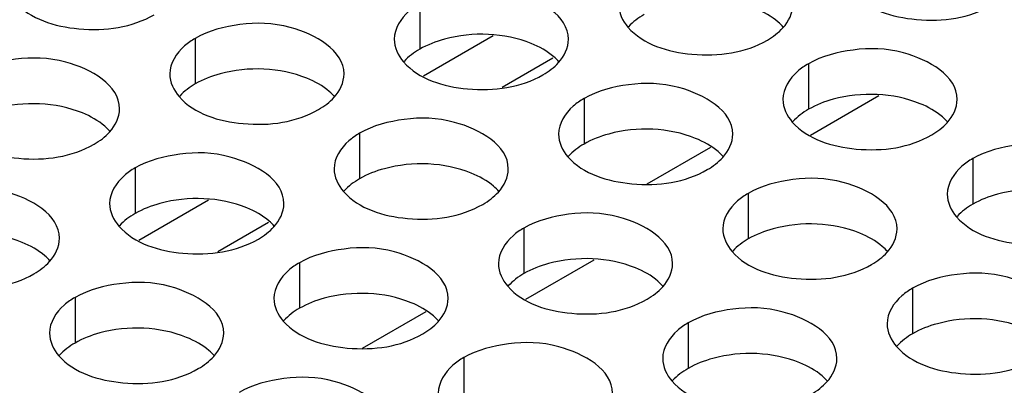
# Model space of a CAD drawing. Header units: inches. Extents: x 0 to 34, y 0 to 22.
# Tile 50 of 116: x 16.345 to 16.628, y 19.334 to 19.439. Entities that reach past the tile are written whole.
import ezdxf

# ---------------------------------------------------------------- set-up
doc = ezdxf.new("R2010")
doc.units = ezdxf.units.IN
doc.header["$LTSCALE"] = 1.87
doc.header["$MEASUREMENT"] = 0
doc.layers.get('0').update_dxf_attribs({"linetype": 'CONTINUOUS'})
doc.layers.add('02___PRT_ALL_AXES', color=7, linetype='CONTINUOUS')

msp = doc.modelspace()

# ---------------------------------------------------------------- linework, layer by layer
at = {"color": 7, "linetype": 'CONTINUOUS'}
for p, q in [((16.46119, 19.42244), (16.48119, 19.43399)), ((16.48381, 19.41917), (16.49836, 19.42757)), ((16.52536, 19.39145), (16.54362, 19.40199)), ((16.37954, 19.3753), (16.39954, 19.38685)), ((16.40216, 19.37202), (16.41671, 19.38043)), ((16.44371, 19.3443), (16.46197, 19.35485))]:
    msp.add_line(p, q, dxfattribs=at)
at = {"color": 3, "linetype": 'CONTINUOUS'}
for p, q in [((16.57225, 19.40546), (16.59186, 19.41678)), ((16.4906, 19.35831), (16.51021, 19.36963))]:
    msp.add_line(p, q, dxfattribs=at)
at = {"layer": '02___PRT_ALL_AXES', "color": 7, "linetype": 'CONTINUOUS'}
for p, q in [((16.46012, 19.44316), (16.46012, 19.4301)), ((16.39573, 19.4332), (16.39573, 19.42014)), ((16.57166, 19.42591), (16.57166, 19.41284)), ((16.50726, 19.41594), (16.50726, 19.40288)), ((16.44287, 19.40598), (16.44287, 19.39292)), ((16.6188, 19.39869), (16.6188, 19.38562)), ((16.37847, 19.39602), (16.37847, 19.38296)), ((16.5544, 19.38873), (16.5544, 19.37566)), ((16.49001, 19.37876), (16.49001, 19.3657)), ((16.42561, 19.3688), (16.42561, 19.35574)), ((16.60154, 19.36151), (16.60154, 19.34844)), ((16.36122, 19.35884), (16.36122, 19.34577)), ((16.53715, 19.35154), (16.53715, 19.33848)), ((16.47275, 19.34158), (16.47275, 19.32852))]:
    msp.add_line(p, q, dxfattribs=at)
at = {"layer": '02___PRT_ALL_AXES', "color": 3, "linetype": 'CONTINUOUS'}
for points, knots in [([(16.5028, 19.43295), (16.5028, 19.43974), (16.48873, 19.4476), (16.47343, 19.44778), (16.46399, 19.4454), (16.46012, 19.44316)], [0, 0, 0, 0, 0.422557, 0.72235, 1, 1, 1, 1]), ([(16.58427, 19.44637), (16.58865, 19.44137), (16.60344, 19.43694), (16.61791, 19.43901), (16.62427, 19.44267)], [0, 0, 0, 0, 0.475188, 1, 1, 1, 1]), ([(16.34395, 19.4437), (16.34832, 19.4387), (16.36311, 19.43427), (16.37759, 19.43634), (16.38394, 19.44)], [0, 0, 0, 0, 0.475188, 1, 1, 1, 1]), ([(16.46012, 19.44316), (16.45903, 19.44253), (16.45551, 19.44017), (16.4528, 19.43598), (16.4528, 19.43297)], [0, 0, 0, 0, 0.295166, 1, 1, 1, 1]), ([(16.4384, 19.42298), (16.43841, 19.42978), (16.42434, 19.43763), (16.40903, 19.43782), (16.39959, 19.43543), (16.39573, 19.4332)], [0, 0, 0, 0, 0.422557, 0.72235, 1, 1, 1, 1]), ([(16.51988, 19.43641), (16.52425, 19.43141), (16.53905, 19.42698), (16.55352, 19.42904), (16.55987, 19.43271)], [0, 0, 0, 0, 0.475188, 1, 1, 1, 1]), ([(16.39573, 19.4332), (16.39463, 19.43257), (16.39111, 19.43021), (16.38841, 19.42602), (16.3884, 19.423)], [0, 0, 0, 0, 0.295166, 1, 1, 1, 1]), ([(16.61433, 19.41569), (16.61434, 19.42249), (16.60027, 19.43034), (16.58496, 19.43053), (16.57553, 19.42814), (16.57166, 19.42591)], [0, 0, 0, 0, 0.422557, 0.72235, 1, 1, 1, 1]), ([(16.37401, 19.41302), (16.37401, 19.41982), (16.35994, 19.42767), (16.34464, 19.42786), (16.3352, 19.42547), (16.33133, 19.42324)], [0, 0, 0, 0, 0.422557, 0.72235, 1, 1, 1, 1]), ([(16.45548, 19.42645), (16.45986, 19.42145), (16.47465, 19.41702), (16.48912, 19.41908), (16.49548, 19.42275)], [0, 0, 0, 0, 0.475188, 1, 1, 1, 1]), ([(16.57166, 19.42591), (16.57056, 19.42527), (16.56704, 19.42292), (16.56434, 19.41873), (16.56434, 19.41571)], [0, 0, 0, 0, 0.295166, 1, 1, 1, 1]), ([(16.54994, 19.40573), (16.54994, 19.41253), (16.53587, 19.42038), (16.52057, 19.42056), (16.51113, 19.41818), (16.50726, 19.41594)], [0, 0, 0, 0, 0.422557, 0.72235, 1, 1, 1, 1]), ([(16.39109, 19.41649), (16.39546, 19.41149), (16.41026, 19.40705), (16.42473, 19.40912), (16.43108, 19.41279)], [0, 0, 0, 0, 0.475188, 1, 1, 1, 1]), ([(16.50726, 19.41594), (16.50617, 19.41531), (16.50265, 19.41295), (16.49994, 19.40877), (16.49994, 19.40575)], [0, 0, 0, 0, 0.295166, 1, 1, 1, 1]), ([(16.48554, 19.39576), (16.48555, 19.40256), (16.47148, 19.41041), (16.45617, 19.4106), (16.44674, 19.40822), (16.44287, 19.40598)], [0, 0, 0, 0, 0.422557, 0.72235, 1, 1, 1, 1]), ([(16.56702, 19.40919), (16.57139, 19.40419), (16.58619, 19.39976), (16.60066, 19.40182), (16.60701, 19.40549)], [0, 0, 0, 0, 0.475188, 1, 1, 1, 1]), ([(16.32669, 19.40652), (16.33107, 19.40152), (16.34586, 19.39709), (16.36033, 19.39916), (16.36669, 19.40282)], [0, 0, 0, 0, 0.475188, 1, 1, 1, 1]), ([(16.44287, 19.40598), (16.44177, 19.40535), (16.43825, 19.40299), (16.43555, 19.3988), (16.43555, 19.39578)], [0, 0, 0, 0, 0.295166, 1, 1, 1, 1]), ([(16.66147, 19.38847), (16.66148, 19.39527), (16.64741, 19.40312), (16.6321, 19.40331), (16.62267, 19.40092), (16.6188, 19.39869)], [0, 0, 0, 0, 0.422557, 0.72235, 1, 1, 1, 1]), ([(16.42115, 19.3858), (16.42115, 19.3926), (16.40708, 19.40045), (16.39178, 19.40064), (16.38234, 19.39825), (16.37847, 19.39602)], [0, 0, 0, 0, 0.422557, 0.72235, 1, 1, 1, 1]), ([(16.50262, 19.39923), (16.507, 19.39423), (16.52179, 19.3898), (16.53626, 19.39186), (16.54262, 19.39553)], [0, 0, 0, 0, 0.475188, 1, 1, 1, 1]), ([(16.6188, 19.39869), (16.6177, 19.39806), (16.61418, 19.3957), (16.61148, 19.39151), (16.61148, 19.38849)], [0, 0, 0, 0, 0.295166, 1, 1, 1, 1]), ([(16.37847, 19.39602), (16.37738, 19.39539), (16.37386, 19.39303), (16.37115, 19.38884), (16.37115, 19.38582)], [0, 0, 0, 0, 0.295166, 1, 1, 1, 1]), ([(16.59708, 19.37851), (16.59708, 19.38531), (16.58302, 19.39316), (16.56771, 19.39334), (16.55827, 19.39096), (16.5544, 19.38873)], [0, 0, 0, 0, 0.422557, 0.72235, 1, 1, 1, 1]), ([(16.35675, 19.37584), (16.35676, 19.38264), (16.34269, 19.39049), (16.32738, 19.39067), (16.31795, 19.38829), (16.31408, 19.38606)], [0, 0, 0, 0, 0.422557, 0.72235, 1, 1, 1, 1]), ([(16.43823, 19.38927), (16.4426, 19.38427), (16.4574, 19.37984), (16.47187, 19.3819), (16.47822, 19.38557)], [0, 0, 0, 0, 0.475188, 1, 1, 1, 1]), ([(16.5544, 19.38873), (16.55331, 19.38809), (16.54979, 19.38574), (16.54708, 19.38155), (16.54708, 19.37853)], [0, 0, 0, 0, 0.295166, 1, 1, 1, 1]), ([(16.53268, 19.36855), (16.53269, 19.37534), (16.51862, 19.3832), (16.50331, 19.38338), (16.49388, 19.381), (16.49001, 19.37876)], [0, 0, 0, 0, 0.422557, 0.72235, 1, 1, 1, 1]), ([(16.61416, 19.38198), (16.61853, 19.37697), (16.63333, 19.37254), (16.6478, 19.37461), (16.65415, 19.37827)], [0, 0, 0, 0, 0.475188, 1, 1, 1, 1]), ([(16.37383, 19.37931), (16.37821, 19.3743), (16.393, 19.36987), (16.40747, 19.37194), (16.41383, 19.37561)], [0, 0, 0, 0, 0.475188, 1, 1, 1, 1]), ([(16.49001, 19.37876), (16.48891, 19.37813), (16.48539, 19.37577), (16.48269, 19.37158), (16.48269, 19.36857)], [0, 0, 0, 0, 0.295166, 1, 1, 1, 1]), ([(16.46829, 19.35858), (16.46829, 19.36538), (16.45422, 19.37323), (16.43892, 19.37342), (16.42948, 19.37103), (16.42561, 19.3688)], [0, 0, 0, 0, 0.422557, 0.72235, 1, 1, 1, 1]), ([(16.54976, 19.37201), (16.55414, 19.36701), (16.56893, 19.36258), (16.5834, 19.36464), (16.58976, 19.36831)], [0, 0, 0, 0, 0.475188, 1, 1, 1, 1]), ([(16.30944, 19.36934), (16.31381, 19.36434), (16.32861, 19.35991), (16.34308, 19.36197), (16.34943, 19.36564)], [0, 0, 0, 0, 0.475188, 1, 1, 1, 1]), ([(16.42561, 19.3688), (16.42452, 19.36817), (16.421, 19.36581), (16.41829, 19.36162), (16.41829, 19.3586)], [0, 0, 0, 0, 0.295166, 1, 1, 1, 1]), ([(16.64422, 19.35129), (16.64422, 19.35809), (16.63016, 19.36594), (16.61485, 19.36613), (16.60541, 19.36374), (16.60154, 19.36151)], [0, 0, 0, 0, 0.422557, 0.72235, 1, 1, 1, 1]), ([(16.40389, 19.34862), (16.4039, 19.35542), (16.38983, 19.36327), (16.37452, 19.36346), (16.36509, 19.36107), (16.36122, 19.35884)], [0, 0, 0, 0, 0.422557, 0.72235, 1, 1, 1, 1]), ([(16.48537, 19.36205), (16.48974, 19.35705), (16.50454, 19.35262), (16.51901, 19.35468), (16.52536, 19.35835)], [0, 0, 0, 0, 0.475188, 1, 1, 1, 1]), ([(16.60154, 19.36151), (16.60045, 19.36088), (16.59693, 19.35852), (16.59422, 19.35433), (16.59422, 19.35131)], [0, 0, 0, 0, 0.295166, 1, 1, 1, 1]), ([(16.36122, 19.35884), (16.36012, 19.35821), (16.3566, 19.35585), (16.3539, 19.35166), (16.3539, 19.34864)], [0, 0, 0, 0, 0.295166, 1, 1, 1, 1]), ([(16.57982, 19.34133), (16.57983, 19.34813), (16.56576, 19.35598), (16.55045, 19.35616), (16.54102, 19.35378), (16.53715, 19.35154)], [0, 0, 0, 0, 0.422557, 0.72235, 1, 1, 1, 1]), ([(16.42097, 19.35209), (16.42535, 19.34709), (16.44014, 19.34265), (16.45461, 19.34472), (16.46097, 19.34839)], [0, 0, 0, 0, 0.475188, 1, 1, 1, 1]), ([(16.53715, 19.35154), (16.53605, 19.35091), (16.53253, 19.34856), (16.52983, 19.34437), (16.52983, 19.34135)], [0, 0, 0, 0, 0.295166, 1, 1, 1, 1]), ([(16.51543, 19.33137), (16.51543, 19.33816), (16.50137, 19.34602), (16.48606, 19.3462), (16.47662, 19.34382), (16.47275, 19.34158)], [0, 0, 0, 0, 0.422557, 0.72235, 1, 1, 1, 1]), ([(16.59691, 19.34479), (16.60128, 19.33979), (16.61607, 19.33536), (16.63055, 19.33743), (16.6369, 19.34109)], [0, 0, 0, 0, 0.475188, 1, 1, 1, 1]), ([(16.35658, 19.34212), (16.36095, 19.33712), (16.37575, 19.33269), (16.39022, 19.33476), (16.39657, 19.33842)], [0, 0, 0, 0, 0.475188, 1, 1, 1, 1]), ([(16.47275, 19.34158), (16.47166, 19.34095), (16.46814, 19.33859), (16.46543, 19.3344), (16.46543, 19.33138)], [0, 0, 0, 0, 0.295166, 1, 1, 1, 1]), ([(16.45103, 19.3214), (16.45104, 19.3282), (16.43697, 19.33605), (16.42166, 19.33624), (16.41223, 19.33385), (16.40836, 19.33162)], [0, 0, 0, 0, 0.422557, 0.72235, 1, 1, 1, 1]), ([(16.53251, 19.33483), (16.53688, 19.32983), (16.55168, 19.3254), (16.56615, 19.32746), (16.5725, 19.33113)], [0, 0, 0, 0, 0.475188, 1, 1, 1, 1])]:
    msp.add_open_spline(points, degree=3, knots=knots, dxfattribs=at)
for points in [[(16.5172, 19.44293), (16.51719, 19.44058), (16.51833, 19.43818), (16.51988, 19.43641)], [(16.56434, 19.43622), (16.56597, 19.43801), (16.56719, 19.44048), (16.56719, 19.44291)], [(16.55987, 19.43271), (16.56151, 19.43366), (16.56306, 19.43482), (16.56434, 19.43622)], [(16.4528, 19.43297), (16.4528, 19.43062), (16.45394, 19.42822), (16.45548, 19.42645)], [(16.49994, 19.42626), (16.50157, 19.42805), (16.5028, 19.43052), (16.5028, 19.43295)], [(16.49548, 19.42275), (16.49712, 19.42369), (16.49867, 19.42486), (16.49994, 19.42626)], [(16.3884, 19.423), (16.3884, 19.42065), (16.38954, 19.41825), (16.39109, 19.41649)], [(16.43555, 19.41629), (16.43718, 19.41809), (16.4384, 19.42056), (16.4384, 19.42298)], [(16.43108, 19.41279), (16.43272, 19.41373), (16.43427, 19.41489), (16.43555, 19.41629)], [(16.56434, 19.41571), (16.56433, 19.41336), (16.56547, 19.41096), (16.56702, 19.40919)], [(16.61148, 19.409), (16.61311, 19.41079), (16.61433, 19.41327), (16.61433, 19.41569)], [(16.37115, 19.40633), (16.37278, 19.40812), (16.37401, 19.4106), (16.37401, 19.41302)], [(16.60701, 19.40549), (16.60865, 19.40644), (16.6102, 19.4076), (16.61148, 19.409)], [(16.36669, 19.40282), (16.36833, 19.40377), (16.36988, 19.40493), (16.37115, 19.40633)], [(16.49994, 19.40575), (16.49994, 19.4034), (16.50108, 19.401), (16.50262, 19.39923)], [(16.54708, 19.39904), (16.54871, 19.40083), (16.54994, 19.4033), (16.54994, 19.40573)], [(16.54262, 19.39553), (16.54426, 19.39648), (16.54581, 19.39764), (16.54708, 19.39904)], [(16.43555, 19.39578), (16.43554, 19.39344), (16.43668, 19.39104), (16.43823, 19.38927)], [(16.48269, 19.38907), (16.48432, 19.39087), (16.48554, 19.39334), (16.48554, 19.39576)], [(16.47822, 19.38557), (16.47986, 19.38651), (16.48141, 19.38767), (16.48269, 19.38907)], [(16.61148, 19.38849), (16.61147, 19.38614), (16.61261, 19.38374), (16.61416, 19.38198)], [(16.37115, 19.38582), (16.37115, 19.38347), (16.37229, 19.38107), (16.37383, 19.37931)], [(16.41829, 19.37911), (16.41992, 19.38091), (16.42115, 19.38338), (16.42115, 19.3858)], [(16.41383, 19.37561), (16.41547, 19.37655), (16.41702, 19.37771), (16.41829, 19.37911)], [(16.54708, 19.37853), (16.54708, 19.37618), (16.54822, 19.37378), (16.54976, 19.37201)], [(16.59422, 19.37182), (16.59585, 19.37361), (16.59708, 19.37608), (16.59708, 19.37851)], [(16.3539, 19.36915), (16.35553, 19.37094), (16.35675, 19.37341), (16.35675, 19.37584)], [(16.58976, 19.36831), (16.5914, 19.36926), (16.59295, 19.37042), (16.59422, 19.37182)], [(16.34943, 19.36564), (16.35107, 19.36659), (16.35262, 19.36775), (16.3539, 19.36915)], [(16.48269, 19.36857), (16.48268, 19.36622), (16.48382, 19.36382), (16.48537, 19.36205)], [(16.52983, 19.36186), (16.53146, 19.36365), (16.53268, 19.36612), (16.53268, 19.36855)], [(16.52536, 19.35835), (16.527, 19.3593), (16.52855, 19.36046), (16.52983, 19.36186)], [(16.41829, 19.3586), (16.41829, 19.35625), (16.41943, 19.35386), (16.42097, 19.35209)], [(16.46543, 19.35189), (16.46706, 19.35369), (16.46829, 19.35616), (16.46829, 19.35858)], [(16.46097, 19.34839), (16.46261, 19.34933), (16.46416, 19.35049), (16.46543, 19.35189)], [(16.3539, 19.34864), (16.35389, 19.34629), (16.35503, 19.34389), (16.35658, 19.34212)], [(16.40104, 19.34193), (16.40267, 19.34373), (16.40389, 19.3462), (16.40389, 19.34862)], [(16.59422, 19.35131), (16.59422, 19.34896), (16.59536, 19.34656), (16.59691, 19.34479)], [(16.39657, 19.33842), (16.39821, 19.33937), (16.39976, 19.34053), (16.40104, 19.34193)], [(16.52983, 19.34135), (16.52983, 19.339), (16.53096, 19.3366), (16.53251, 19.33483)], [(16.57697, 19.33464), (16.5786, 19.33643), (16.57982, 19.3389), (16.57982, 19.34133)], [(16.5725, 19.33113), (16.57414, 19.33208), (16.5757, 19.33324), (16.57697, 19.33464)]]:
    msp.add_open_spline(points, degree=3, dxfattribs=at)
at = {"layer": '02___PRT_ALL_AXES', "color": 7, "linetype": 'CONTINUOUS'}
for points in [[(16.52452, 19.44006), (16.52288, 19.43911), (16.52132, 19.43795), (16.52005, 19.43655)], [(16.46012, 19.4301), (16.45848, 19.42915), (16.45693, 19.42799), (16.45566, 19.42659)], [(16.39573, 19.42014), (16.39409, 19.41919), (16.39253, 19.41803), (16.39126, 19.41663)], [(16.57166, 19.41284), (16.57002, 19.4119), (16.56846, 19.41074), (16.56719, 19.40934)], [(16.50726, 19.40288), (16.50562, 19.40193), (16.50407, 19.40077), (16.5028, 19.39937)], [(16.44287, 19.39292), (16.44123, 19.39197), (16.43967, 19.39081), (16.4384, 19.38941)], [(16.6188, 19.38562), (16.61716, 19.38468), (16.61561, 19.38352), (16.61433, 19.38212)], [(16.37847, 19.38296), (16.37683, 19.38201), (16.37528, 19.38085), (16.37401, 19.37945)], [(16.5544, 19.37566), (16.55276, 19.37472), (16.55121, 19.37356), (16.54994, 19.37216)], [(16.49001, 19.3657), (16.48837, 19.36475), (16.48682, 19.36359), (16.48554, 19.36219)], [(16.42561, 19.35574), (16.42397, 19.35479), (16.42242, 19.35363), (16.42115, 19.35223)], [(16.36122, 19.34577), (16.35958, 19.34483), (16.35802, 19.34367), (16.35675, 19.34227)], [(16.60154, 19.34844), (16.5999, 19.3475), (16.59835, 19.34634), (16.59708, 19.34494)], [(16.53715, 19.33848), (16.53551, 19.33753), (16.53396, 19.33637), (16.53268, 19.33497)]]:
    msp.add_open_spline(points, degree=3, dxfattribs=at)
for points, knots in [([(16.56451, 19.43636), (16.56403, 19.43691), (16.56173, 19.43916), (16.55884, 19.44075), (16.55653, 19.44168)], [0, 0, 0, 0, 0.226307, 1, 1, 1, 1]), ([(16.49214, 19.43172), (16.48443, 19.43483), (16.47255, 19.43528), (16.46234, 19.43138), (16.46012, 19.4301)], [0, 0, 0, 0, 0.764737, 1, 1, 1, 1]), ([(16.50011, 19.4264), (16.49964, 19.42695), (16.49733, 19.4292), (16.49444, 19.43078), (16.49214, 19.43172)], [0, 0, 0, 0, 0.226307, 1, 1, 1, 1]), ([(16.42774, 19.42175), (16.42004, 19.42487), (16.40815, 19.42532), (16.39794, 19.42141), (16.39573, 19.42014)], [0, 0, 0, 0, 0.764737, 1, 1, 1, 1]), ([(16.43572, 19.41644), (16.43524, 19.41698), (16.43294, 19.41924), (16.43005, 19.42082), (16.42774, 19.42175)], [0, 0, 0, 0, 0.226307, 1, 1, 1, 1]), ([(16.60367, 19.41446), (16.59597, 19.41758), (16.58408, 19.41803), (16.57387, 19.41412), (16.57166, 19.41284)], [0, 0, 0, 0, 0.764737, 1, 1, 1, 1]), ([(16.36335, 19.41179), (16.35564, 19.41491), (16.34376, 19.41536), (16.33355, 19.41145), (16.33133, 19.41017)], [0, 0, 0, 0, 0.764737, 1, 1, 1, 1]), ([(16.61165, 19.40914), (16.61117, 19.40969), (16.60887, 19.41194), (16.60598, 19.41353), (16.60367, 19.41446)], [0, 0, 0, 0, 0.226307, 1, 1, 1, 1]), ([(16.37132, 19.40647), (16.37085, 19.40702), (16.36854, 19.40927), (16.36565, 19.41086), (16.36335, 19.41179)], [0, 0, 0, 0, 0.226307, 1, 1, 1, 1]), ([(16.53928, 19.4045), (16.53157, 19.40761), (16.51969, 19.40807), (16.50948, 19.40416), (16.50726, 19.40288)], [0, 0, 0, 0, 0.764737, 1, 1, 1, 1]), ([(16.54726, 19.39918), (16.54678, 19.39973), (16.54447, 19.40198), (16.54158, 19.40357), (16.53928, 19.4045)], [0, 0, 0, 0, 0.226307, 1, 1, 1, 1]), ([(16.47488, 19.39454), (16.46718, 19.39765), (16.45529, 19.3981), (16.44508, 19.3942), (16.44287, 19.39292)], [0, 0, 0, 0, 0.764737, 1, 1, 1, 1]), ([(16.48286, 19.38922), (16.48238, 19.38976), (16.48008, 19.39202), (16.47719, 19.3936), (16.47488, 19.39454)], [0, 0, 0, 0, 0.226307, 1, 1, 1, 1]), ([(16.65081, 19.38724), (16.64311, 19.39036), (16.63122, 19.39081), (16.62101, 19.3869), (16.6188, 19.38562)], [0, 0, 0, 0, 0.764737, 1, 1, 1, 1]), ([(16.41049, 19.38457), (16.40278, 19.38769), (16.3909, 19.38814), (16.38069, 19.38423), (16.37847, 19.38296)], [0, 0, 0, 0, 0.764737, 1, 1, 1, 1]), ([(16.41846, 19.37925), (16.41799, 19.3798), (16.41568, 19.38205), (16.41279, 19.38364), (16.41049, 19.38457)], [0, 0, 0, 0, 0.226307, 1, 1, 1, 1]), ([(16.58642, 19.37728), (16.57871, 19.3804), (16.56683, 19.38085), (16.55662, 19.37694), (16.5544, 19.37566)], [0, 0, 0, 0, 0.764737, 1, 1, 1, 1]), ([(16.34609, 19.37461), (16.33839, 19.37773), (16.3265, 19.37818), (16.31629, 19.37427), (16.31408, 19.37299)], [0, 0, 0, 0, 0.764737, 1, 1, 1, 1]), ([(16.5944, 19.37196), (16.59392, 19.37251), (16.59161, 19.37476), (16.58872, 19.37635), (16.58642, 19.37728)], [0, 0, 0, 0, 0.226307, 1, 1, 1, 1]), ([(16.35407, 19.36929), (16.35359, 19.36984), (16.35129, 19.37209), (16.3484, 19.37368), (16.34609, 19.37461)], [0, 0, 0, 0, 0.226307, 1, 1, 1, 1]), ([(16.52202, 19.36732), (16.51432, 19.37043), (16.50243, 19.37088), (16.49222, 19.36698), (16.49001, 19.3657)], [0, 0, 0, 0, 0.764737, 1, 1, 1, 1]), ([(16.53, 19.362), (16.52952, 19.36255), (16.52722, 19.3648), (16.52433, 19.36639), (16.52202, 19.36732)], [0, 0, 0, 0, 0.226307, 1, 1, 1, 1]), ([(16.45763, 19.35735), (16.44992, 19.36047), (16.43804, 19.36092), (16.42783, 19.35702), (16.42561, 19.35574)], [0, 0, 0, 0, 0.764737, 1, 1, 1, 1]), ([(16.46561, 19.35204), (16.46513, 19.35258), (16.46282, 19.35484), (16.45993, 19.35642), (16.45763, 19.35735)], [0, 0, 0, 0, 0.226307, 1, 1, 1, 1]), ([(16.63356, 19.35006), (16.62585, 19.35318), (16.61397, 19.35363), (16.60376, 19.34972), (16.60154, 19.34844)], [0, 0, 0, 0, 0.764737, 1, 1, 1, 1]), ([(16.39323, 19.34739), (16.38553, 19.35051), (16.37364, 19.35096), (16.36343, 19.34705), (16.36122, 19.34577)], [0, 0, 0, 0, 0.764737, 1, 1, 1, 1]), ([(16.40121, 19.34207), (16.40073, 19.34262), (16.39843, 19.34487), (16.39554, 19.34646), (16.39323, 19.34739)], [0, 0, 0, 0, 0.226307, 1, 1, 1, 1]), ([(16.56916, 19.3401), (16.56146, 19.34321), (16.54957, 19.34367), (16.53936, 19.33976), (16.53715, 19.33848)], [0, 0, 0, 0, 0.764737, 1, 1, 1, 1]), ([(16.57714, 19.33478), (16.57666, 19.33533), (16.57436, 19.33758), (16.57147, 19.33917), (16.56916, 19.3401)], [0, 0, 0, 0, 0.226307, 1, 1, 1, 1])]:
    msp.add_open_spline(points, degree=3, knots=knots, dxfattribs=at)

doc.saveas('drawing.dxf')
